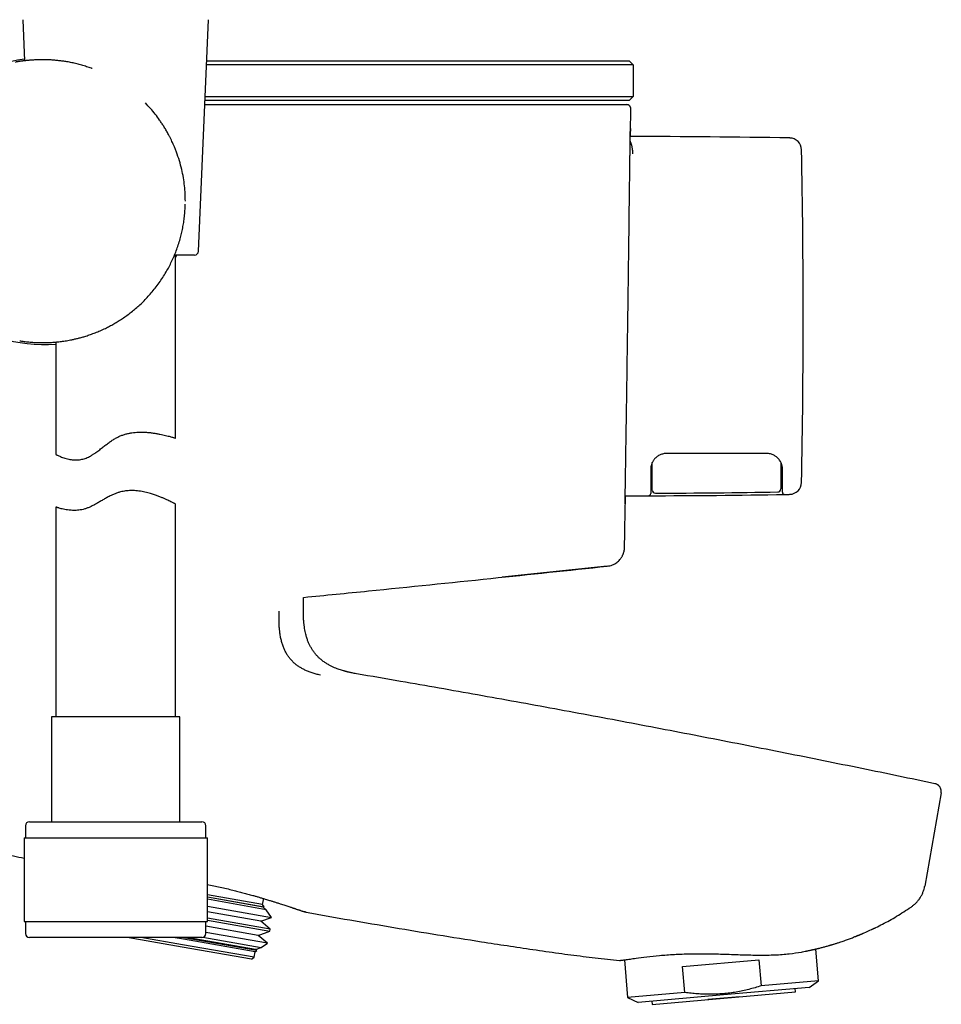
# Model space of a CAD drawing. Header units: millimetres. Extents: x 8 to 1894, y 12 to 2738.
# Tile 110 of 156: x 1433 to 1549, y 1530 to 1654. Entities that reach past the tile are written whole.
import ezdxf

# ---------------------------------------------------------------- set-up
doc = ezdxf.new("R2010")
doc.units = ezdxf.units.MM

msp = doc.modelspace()

# ---------------------------------------------------------------- linework, layer by layer
at = {"color": 7, "linetype": 'Continuous', "lineweight": 30}
for p, q in [((1433.64, 1653.75), (1433.86, 1648.6)), ((1455.64, 1624.75), (1456.89, 1653.75)), ((1489.76, 1648.11), (1456.65, 1648.11)), ((1456.67, 1648.61), (1489.76, 1648.61)), ((1489.76, 1648.61), (1509.56, 1648.61)), ((1510.06, 1648.11), (1489.76, 1648.11)), ((1510.06, 1648.11), (1509.56, 1648.61)), ((1510.06, 1648.11), (1510.06, 1644.11)), ((1489.76, 1643.61), (1456.45, 1643.61)), ((1456.47, 1644.11), (1489.76, 1644.11)), ((1489.76, 1644.11), (1510.06, 1644.11)), ((1509.56, 1643.61), (1489.76, 1643.61)), ((1509.56, 1643.61), (1510.06, 1644.11)), ((1456.43, 1643.11), (1489.37, 1643.11)), ((1508.87, 1643.11), (1509.26, 1643.11)), ((1455.14, 1624.27), (1452.64, 1624.27)), ((1452.76, 1601.33), (1452.76, 1624.27)), ((1437.76, 1613.37), (1437.76, 1599.29)), ((1512.27, 1597.5), (1512.26, 1597.04)), ((1512.26, 1597.14), (1512.46, 1597.14)), ((1528.56, 1597.14), (1528.76, 1597.14)), ((1509.07, 1594.11), (1509.52, 1594.11)), ((1512.26, 1594.58), (1512.26, 1594.41)), ((1528.76, 1594.57), (1528.76, 1594.7)), ((1437.76, 1592.71), (1437.76, 1566.4)), ((1452.76, 1566.4), (1452.76, 1593.07)), ((1506.82, 1585.28), (1493.64, 1583.9)), ((1506.82, 1585.28), (1506.82, 1585.28)), ((1468.77, 1579.83), (1468.8, 1581.37)), ((1437.21, 1566.4), (1437.21, 1553.27)), ((1453.31, 1566.4), (1437.21, 1566.4)), ((1453.31, 1553.27), (1453.31, 1566.4)), ((1548.63, 1556.88), (1546.57, 1545.21)), ((1434.46, 1553.27), (1456.06, 1553.27)), ((1433.96, 1552.77), (1433.96, 1551.27)), ((1456.56, 1551.27), (1456.56, 1552.77)), ((1433.79, 1551.27), (1433.79, 1540.77)), ((1433.79, 1551.27), (1456.74, 1551.27)), ((1456.74, 1540.77), (1456.74, 1551.27)), ((1546.56, 1545.13), (1546.57, 1545.21)), ((1546.56, 1545.13), (1546.56, 1545.14)), ((1546.57, 1545.21), (1546.57, 1545.21)), ((1546.57, 1545.21), (1546.57, 1545.21)), ((1463.66, 1542.89), (1456.74, 1544.11)), ((1456.74, 1543.87), (1463.86, 1542.62)), ((1463.73, 1542.57), (1456.74, 1543.8)), ((1464.11, 1542.25), (1456.74, 1543.55)), ((1463.66, 1542.89), (1463.8, 1543.64)), ((1456.74, 1542.71), (1464.78, 1541.29)), ((1463.86, 1542.62), (1463.66, 1542.89)), ((1463.73, 1542.57), (1463.86, 1542.62)), ((1464.11, 1542.25), (1463.73, 1542.57)), ((1464.78, 1541.29), (1464.11, 1542.25)), ((1433.79, 1540.77), (1456.74, 1540.77)), ((1433.96, 1540.77), (1433.96, 1539.27)), ((1456.56, 1539.27), (1456.56, 1540.77)), ((1463.42, 1540.8), (1456.74, 1541.98)), ((1464.62, 1539.79), (1456.74, 1541.18)), ((1456.74, 1540.94), (1464.58, 1539.56)), ((1463.42, 1540.8), (1464.78, 1541.29)), ((1464.62, 1539.79), (1463.42, 1540.8)), ((1469.03, 1541.96), (1469.08, 1541.94)), ((1469.07, 1541.93), (1469.08, 1541.93)), ((1469.08, 1541.93), (1469.08, 1541.93)), ((1463.11, 1539.02), (1456.56, 1540.18)), ((1463.11, 1539.02), (1464.58, 1539.56)), ((1464.58, 1539.56), (1464.62, 1539.79)), ((1456.06, 1538.77), (1434.46, 1538.77)), ((1453.58, 1537.56), (1446.71, 1538.77)), ((1453.64, 1537.86), (1448.43, 1538.77)), ((1453.76, 1538.55), (1452.46, 1538.77)), ((1453.79, 1538.74), (1453.59, 1538.77)), ((1462.72, 1536.97), (1453.76, 1538.55)), ((1462.95, 1537.12), (1453.79, 1538.74)), ((1462.79, 1537.25), (1454.16, 1538.77)), ((1456.19, 1538.79), (1463.49, 1537.51)), ((1464.27, 1538.05), (1456.56, 1539.41)), ((1464.27, 1538.05), (1463.11, 1539.02)), ((1462.25, 1536.03), (1453.58, 1537.56)), ((1462.6, 1536.28), (1453.64, 1537.86)), ((1462.72, 1536.97), (1462.95, 1537.12)), ((1462.79, 1537.25), (1463.49, 1537.51)), ((1462.95, 1537.12), (1462.79, 1537.25)), ((1463.49, 1537.51), (1464.27, 1538.05)), ((1533.28, 1533.34), (1532.93, 1537.32)), ((1462.25, 1536.03), (1462.6, 1536.28)), ((1462.6, 1536.28), (1462.72, 1536.97)), ((1508.96, 1535.96), (1509.37, 1531.25)), ((1509.51, 1536.03), (1509.72, 1536.06)), ((1516.26, 1535.14), (1525.81, 1535.98)), ((1525.81, 1535.98), (1526.1, 1532.71)), ((1516.54, 1531.88), (1516.26, 1535.14)), ((1533.28, 1533.34), (1526.1, 1532.71)), ((1532.09, 1532.51), (1533.28, 1533.34)), ((1532.09, 1532.51), (1521.38, 1531.58)), ((1530.39, 1531.96), (1530.35, 1532.36)), ((1516.54, 1531.88), (1509.37, 1531.25)), ((1509.37, 1531.25), (1510.68, 1530.64)), ((1521.38, 1531.58), (1510.68, 1530.64)), ((1512.45, 1530.39), (1521.42, 1531.18)), ((1523.41, 1531.35), (1519.43, 1531)), ((1521.42, 1531.18), (1530.39, 1531.96)), ((1512.42, 1530.79), (1512.45, 1530.39))]:
    msp.add_line(p, q, dxfattribs=at)
at = {"color": 7, "linetype": 'Continuous', "lineweight": 30, "flags": 128}
for points in [[(1452.76, 1623.91), (1452.88, 1624.19), (1452.92, 1624.27)], [(1529.07, 1594.27), (1529.15, 1594.28), (1529.22, 1594.28), (1529.3, 1594.28), (1529.37, 1594.28), (1529.45, 1594.28), (1529.53, 1594.28), (1529.6, 1594.28), (1529.68, 1594.29)]]:
    msp.add_lwpolyline(points, dxfattribs=at)
at = {"color": 7, "linetype": 'Continuous', "lineweight": 30}
for centre, radius, start, end in [((1436.26, 1631.01), 17.96, 97.718, 274.7924), ((1509.9, 539.11), 1100, 88.96987, 90.01079), ((1529.65, 1637.43), 1.5, 1.1702, 88.9699), ((510.26, 1616.61), 1021.1, 0, 1.17012), ((1455.14, 1624.77), 0.5, 270, 357.5187), ((510.26, 1616.61), 1021.1, 358.82988, 0), ((1529.65, 1595.79), 1.5, 271.0301, 358.8298), ((1509.9, 2694.11), 1100, 269.98018, 270.10742), ((1511.96, 1594.41), 0.3, 270.1074, 0), ((1509.9, 2694.11), 1100, 270.10742, 270.9984), ((1512.86, 1594.83), 0.4, 180, 270.1543), ((1509.9, 2694.43), 1100, 270.15432, 270.95159), ((1528.16, 1594.98), 0.4, 270.9516, 0), ((1529.06, 1594.57), 0.3, 180, 270.9984), ((1434.46, 1552.77), 0.5, 90, 180), ((1456.06, 1552.77), 0.5, 0, 90), ((1434.46, 1539.27), 0.5, 180, 270), ((1456.06, 1539.27), 0.5, 270, 0)]:
    msp.add_arc(centre, radius, start, end, dxfattribs=at)
for points, knots in [([(1442.31, 1647.63), (1442.29, 1647.64), (1442.06, 1647.73), (1441.62, 1647.87), (1441.01, 1648.06), (1440.39, 1648.23), (1439.77, 1648.37), (1439.18, 1648.48), (1438.64, 1648.56), (1438.14, 1648.62), (1437.65, 1648.67), (1437.17, 1648.71), (1436.72, 1648.73), (1436.29, 1648.74), (1435.9, 1648.74), (1435.55, 1648.73), (1435.24, 1648.72), (1434.96, 1648.7), (1434.71, 1648.68), (1434.5, 1648.67), (1434.33, 1648.65), (1434.18, 1648.64), (1434.03, 1648.62), (1433.88, 1648.6), (1433.72, 1648.59), (1433.57, 1648.57), (1433.41, 1648.55), (1433.26, 1648.53), (1433.12, 1648.51), (1433.01, 1648.49), (1432.91, 1648.47), (1432.84, 1648.46), (1432.79, 1648.45), (1432.76, 1648.45), (1432.73, 1648.44), (1432.74, 1648.44), (1432.74, 1648.44)], [0, 0, 0, 0, 0.0060319, 0.048607, 0.0919338, 0.136042, 0.1808226, 0.2261563, 0.2642598, 0.3025842, 0.3412476, 0.3802967, 0.4196733, 0.4576617, 0.4934653, 0.5270819, 0.5585104, 0.587752, 0.6148113, 0.6396959, 0.6593027, 0.6773622, 0.696041, 0.7166238, 0.7391056, 0.7634811, 0.7897449, 0.8178929, 0.8472865, 0.8755209, 0.9023699, 0.92784, 0.9519373, 0.9746673, 0.9934386, 1, 1, 1, 1]), ([(1450.76, 1641.18), (1450.58, 1641.43), (1450.22, 1641.92), (1449.63, 1642.64), (1449.2, 1643.09), (1448.99, 1643.32)], [0, 0, 0, 0, 0.3285346, 0.661859, 1, 1, 1, 1]), ([(1489.37, 1643.11), (1489.67, 1643.11), (1490.27, 1643.11), (1491.16, 1643.11), (1492.05, 1643.11), (1492.93, 1643.11), (1493.81, 1643.11), (1494.65, 1643.11), (1495.47, 1643.11), (1496.27, 1643.11), (1497.05, 1643.11), (1497.82, 1643.11), (1498.6, 1643.11), (1499.39, 1643.11), (1500.18, 1643.11), (1500.95, 1643.11), (1501.69, 1643.11), (1502.41, 1643.11), (1503.09, 1643.11), (1503.74, 1643.11), (1504.35, 1643.11), (1504.93, 1643.11), (1505.48, 1643.11), (1505.98, 1643.11), (1506.45, 1643.11), (1506.88, 1643.11), (1507.28, 1643.11), (1507.63, 1643.11), (1507.94, 1643.11), (1508.21, 1643.11), (1508.45, 1643.11), (1508.63, 1643.11), (1508.76, 1643.11), (1508.85, 1643.11), (1508.86, 1643.11), (1508.87, 1643.11)], [0, 0, 0, 0, 0.029473, 0.05884, 0.088128, 0.117359, 0.146558, 0.175749, 0.203286, 0.230854, 0.258472, 0.286096, 0.313711, 0.344519, 0.375313, 0.406089, 0.436845, 0.467578, 0.498285, 0.528974, 0.559659, 0.590348, 0.621049, 0.651764, 0.682497, 0.713249, 0.74402, 0.774812, 0.805624, 0.837928, 0.870259, 0.902623, 0.935026, 0.967481, 1, 1, 1, 1]), ([(1509.76, 1642.6), (1509.76, 1642.64), (1509.76, 1642.71), (1509.73, 1642.81), (1509.69, 1642.88), (1509.65, 1642.93), (1509.59, 1642.99), (1509.51, 1643.05), (1509.4, 1643.1), (1509.31, 1643.1), (1509.26, 1643.11)], [0, 0, 0, 0, 0.14825, 0.275608, 0.375482, 0.449661, 0.545209, 0.672412, 0.826883, 1, 1, 1, 1]), ([(1509.73, 1639.1), (1509.74, 1639.38), (1509.74, 1640.09), (1509.75, 1641.26), (1509.76, 1642.15), (1509.76, 1642.6)], [0, 0, 0, 0, 0.238485, 0.612456, 1, 1, 1, 1]), ([(1452.87, 1637.17), (1452.82, 1637.31), (1452.71, 1637.59), (1452.54, 1637.99), (1452.39, 1638.34), (1452.26, 1638.62), (1452.15, 1638.83), (1452.08, 1638.99), (1452, 1639.14), (1451.91, 1639.3), (1451.76, 1639.58), (1451.55, 1639.95), (1451.29, 1640.39), (1451.02, 1640.79), (1450.84, 1641.05), (1450.76, 1641.18)], [0, 0, 0, 0, 0.104505, 0.199295, 0.284373, 0.359741, 0.402145, 0.440714, 0.475448, 0.511843, 0.565845, 0.682457, 0.793668, 0.899506, 1, 1, 1, 1]), ([(1509.06, 1593.1), (1509.06, 1593.1), (1509.06, 1593.11), (1509.06, 1593.18), (1509.06, 1593.3), (1509.06, 1593.46), (1509.06, 1593.67), (1509.07, 1593.91), (1509.07, 1594.2), (1509.08, 1594.53), (1509.08, 1594.9), (1509.09, 1595.31), (1509.09, 1595.77), (1509.1, 1596.26), (1509.11, 1596.8), (1509.12, 1597.37), (1509.13, 1597.98), (1509.14, 1598.61), (1509.15, 1599.28), (1509.16, 1599.99), (1509.17, 1600.73), (1509.18, 1601.51), (1509.2, 1602.32), (1509.21, 1603.16), (1509.22, 1604.01), (1509.24, 1604.89), (1509.25, 1605.78), (1509.26, 1606.69), (1509.28, 1607.62), (1509.29, 1608.58), (1509.31, 1609.56), (1509.32, 1610.55), (1509.33, 1611.56), (1509.35, 1612.57), (1509.36, 1613.58), (1509.38, 1614.59), (1509.39, 1615.6), (1509.41, 1616.62), (1509.42, 1617.64), (1509.43, 1618.67), (1509.45, 1619.7), (1509.46, 1620.72), (1509.48, 1621.73), (1509.49, 1622.72), (1509.5, 1623.7), (1509.51, 1624.66), (1509.53, 1625.6), (1509.54, 1626.54), (1509.55, 1627.46), (1509.56, 1628.37), (1509.57, 1629.25), (1509.58, 1630.11), (1509.59, 1630.93), (1509.6, 1631.72), (1509.61, 1632.49), (1509.62, 1633.22), (1509.63, 1633.93), (1509.64, 1634.61), (1509.65, 1635.25), (1509.66, 1635.86), (1509.66, 1636.44), (1509.67, 1636.97), (1509.68, 1637.46), (1509.68, 1637.9), (1509.69, 1638.32), (1509.69, 1638.69), (1509.7, 1639.02), (1509.7, 1639.31), (1509.7, 1639.56), (1509.71, 1639.76), (1509.71, 1639.91), (1509.71, 1640.02), (1509.71, 1640.09), (1509.72, 1640.11), (1509.72, 1640.09), (1509.72, 1640.02), (1509.72, 1639.92), (1509.72, 1639.82), (1509.72, 1639.78)], [0, 0, 0, 0, 0.013338, 0.026666, 0.040011, 0.053399, 0.066757, 0.079789, 0.092813, 0.105854, 0.118936, 0.132245, 0.145514, 0.158769, 0.172034, 0.185386, 0.198508, 0.21159, 0.224656, 0.237733, 0.251087, 0.264403, 0.277707, 0.291025, 0.304355, 0.31741, 0.330454, 0.343512, 0.356607, 0.369919, 0.383213, 0.396518, 0.409857, 0.423216, 0.436278, 0.449307, 0.46233, 0.475369, 0.488627, 0.501889, 0.515181, 0.528528, 0.541921, 0.555009, 0.568045, 0.581054, 0.59406, 0.607297, 0.620543, 0.633824, 0.647167, 0.660568, 0.67367, 0.686715, 0.699727, 0.712732, 0.72598, 0.739228, 0.7525, 0.765824, 0.779211, 0.792314, 0.80537, 0.818404, 0.831439, 0.844727, 0.858039, 0.871402, 0.884842, 0.898342, 0.911522, 0.924629, 0.937689, 0.950727, 0.963978, 0.977235, 0.990524, 1, 1, 1, 1]), ([(1510.02, 1636.96), (1510.02, 1637.02), (1510.02, 1637.15), (1510, 1637.34), (1509.98, 1637.53), (1509.95, 1637.71), (1509.92, 1637.88), (1509.89, 1638), (1509.87, 1638.08), (1509.86, 1638.12), (1509.84, 1638.16), (1509.83, 1638.2), (1509.82, 1638.24), (1509.79, 1638.32), (1509.75, 1638.44), (1509.71, 1638.54), (1509.69, 1638.58), (1509.69, 1638.59)], [0, 0, 0, 0, 0.080711, 0.168394, 0.2631, 0.36487, 0.460296, 0.56123, 0.588578, 0.616304, 0.644408, 0.672891, 0.701752, 0.730991, 0.863642, 0.984588, 1, 1, 1, 1]), ([(1453.99, 1631.03), (1453.98, 1631.34), (1453.97, 1631.98), (1453.89, 1632.95), (1453.75, 1633.97), (1453.53, 1635.01), (1453.25, 1636.09), (1453, 1636.8), (1452.87, 1637.17)], [0, 0, 0, 0, 0.1472222, 0.3018961, 0.4642931, 0.6346465, 0.8131575, 1, 1, 1, 1]), ([(1433.26, 1613.52), (1433.33, 1613.51), (1433.49, 1613.48), (1433.77, 1613.44), (1434.08, 1613.41), (1434.4, 1613.37), (1434.72, 1613.35), (1435.1, 1613.32), (1435.54, 1613.3), (1436.07, 1613.29), (1436.62, 1613.3), (1437.22, 1613.32), (1437.83, 1613.37), (1438.46, 1613.44), (1439.1, 1613.53), (1439.67, 1613.64), (1440.17, 1613.75), (1440.6, 1613.85), (1441.06, 1613.97), (1441.56, 1614.12), (1442.11, 1614.31), (1442.71, 1614.53), (1443.34, 1614.79), (1443.94, 1615.06), (1444.5, 1615.35), (1445.04, 1615.65), (1445.58, 1615.97), (1446.13, 1616.32), (1446.68, 1616.71), (1447.23, 1617.12), (1447.77, 1617.57), (1448.31, 1618.04), (1448.84, 1618.55), (1449.35, 1619.1), (1449.86, 1619.68), (1450.35, 1620.29), (1450.82, 1620.94), (1451.27, 1621.62), (1451.67, 1622.29), (1452.03, 1622.96), (1452.35, 1623.61), (1452.65, 1624.29), (1452.92, 1624.99), (1453.17, 1625.72), (1453.38, 1626.44), (1453.55, 1627.15), (1453.69, 1627.83), (1453.81, 1628.54), (1453.89, 1629.27), (1453.95, 1629.97), (1453.96, 1630.43), (1453.97, 1630.63)], [0, 0, 0, 0, 0.010763, 0.027352, 0.043005, 0.05772, 0.07187, 0.086236, 0.106682, 0.127539, 0.148838, 0.170616, 0.192922, 0.21427, 0.23617, 0.258388, 0.271784, 0.285873, 0.300694, 0.316287, 0.335012, 0.354771, 0.375488, 0.397079, 0.415022, 0.433583, 0.452764, 0.472559, 0.492956, 0.513938, 0.535478, 0.557557, 0.580266, 0.603622, 0.627608, 0.652197, 0.677356, 0.703038, 0.729289, 0.751704, 0.774593, 0.797936, 0.821713, 0.845906, 0.870496, 0.891895, 0.913627, 0.935739, 0.958283, 0.981212, 1, 1, 1, 1]), ([(1437.76, 1599.29), (1437.77, 1599.29), (1437.78, 1599.28), (1437.85, 1599.24), (1437.97, 1599.18), (1438.14, 1599.1), (1438.35, 1599.01), (1438.61, 1598.91), (1438.9, 1598.81), (1439.21, 1598.72), (1439.52, 1598.66), (1439.82, 1598.61), (1440.14, 1598.59), (1440.45, 1598.59), (1440.75, 1598.62), (1441.02, 1598.67), (1441.3, 1598.74), (1441.57, 1598.83), (1441.84, 1598.95), (1442.11, 1599.09), (1442.39, 1599.26), (1442.74, 1599.49), (1443.14, 1599.79), (1443.59, 1600.14), (1444.01, 1600.47), (1444.42, 1600.77), (1444.83, 1601.06), (1445.23, 1601.31), (1445.64, 1601.52), (1446.04, 1601.69), (1446.45, 1601.82), (1446.87, 1601.93), (1447.28, 1602), (1447.69, 1602.05), (1448.1, 1602.08), (1448.54, 1602.09), (1449.01, 1602.07), (1449.49, 1602.03), (1449.96, 1601.97), (1450.4, 1601.9), (1450.8, 1601.82), (1451.18, 1601.74), (1451.52, 1601.66), (1451.82, 1601.59), (1452.08, 1601.52), (1452.28, 1601.46), (1452.45, 1601.42), (1452.57, 1601.38), (1452.66, 1601.35), (1452.72, 1601.34), (1452.75, 1601.33), (1452.77, 1601.32), (1452.76, 1601.33), (1452.76, 1601.33)], [0, 0, 0, 0, 0.024248, 0.04889, 0.073728, 0.098958, 0.123277, 0.147749, 0.172449, 0.197461, 0.215615, 0.233849, 0.252185, 0.270649, 0.284369, 0.29817, 0.312073, 0.326089, 0.338933, 0.351856, 0.366596, 0.381402, 0.405711, 0.430133, 0.451247, 0.472403, 0.492597, 0.512893, 0.530423, 0.548092, 0.565914, 0.583884, 0.601384, 0.619006, 0.636745, 0.654585, 0.677825, 0.701242, 0.724989, 0.748889, 0.772543, 0.796335, 0.820412, 0.844635, 0.867361, 0.890214, 0.909956, 0.929784, 0.949497, 0.965618, 0.982094, 0.998622, 1, 1, 1, 1]), ([(1514.26, 1599.41), (1514.19, 1599.41), (1514.06, 1599.4), (1513.85, 1599.37), (1513.64, 1599.31), (1513.44, 1599.24), (1513.25, 1599.14), (1513.07, 1599.02), (1512.9, 1598.88), (1512.8, 1598.77), (1512.75, 1598.72)], [0, 0, 0, 0, 0.1215945, 0.2441437, 0.3676569, 0.4921434, 0.6176122, 0.7440723, 0.871532, 1, 1, 1, 1]), ([(1526.76, 1599.41), (1525.6, 1599.41), (1523.27, 1599.41), (1519.1, 1599.41), (1516.1, 1599.41), (1514.26, 1599.41)], [0, 0, 0, 0, 0.2799987, 0.560001, 1, 1, 1, 1]), ([(1528.18, 1598.82), (1528.13, 1598.87), (1528.02, 1598.97), (1527.85, 1599.09), (1527.67, 1599.19), (1527.47, 1599.28), (1527.25, 1599.35), (1527, 1599.4), (1526.84, 1599.4), (1526.76, 1599.41)], [0, 0, 0, 0, 0.138355, 0.272891, 0.403611, 0.530521, 0.693762, 0.850251, 1, 1, 1, 1]), ([(1528.76, 1597.41), (1528.76, 1597.47), (1528.76, 1597.59), (1528.74, 1597.74), (1528.71, 1597.86), (1528.69, 1597.93), (1528.67, 1598.01), (1528.65, 1598.08), (1528.61, 1598.18), (1528.55, 1598.31), (1528.46, 1598.47), (1528.34, 1598.65), (1528.24, 1598.76), (1528.18, 1598.82)], [0, 0, 0, 0, 0.124115, 0.24842, 0.298295, 0.348279, 0.398396, 0.448668, 0.499116, 0.597406, 0.713601, 0.847782, 1, 1, 1, 1]), ([(1512.75, 1598.72), (1512.72, 1598.68), (1512.66, 1598.61), (1512.58, 1598.49), (1512.52, 1598.38), (1512.46, 1598.28), (1512.42, 1598.19), (1512.37, 1598.05), (1512.31, 1597.87), (1512.27, 1597.63), (1512.27, 1597.48), (1512.26, 1597.41)], [0, 0, 0, 0, 0.10201, 0.196504, 0.283499, 0.363015, 0.435078, 0.499725, 0.668771, 0.835266, 1, 1, 1, 1]), ([(1512.46, 1594.85), (1512.46, 1594.86), (1512.46, 1594.87), (1512.46, 1594.9), (1512.46, 1594.93), (1512.46, 1594.95), (1512.46, 1594.96), (1512.46, 1594.96), (1512.46, 1594.97), (1512.46, 1594.97), (1512.46, 1594.98), (1512.46, 1594.99), (1512.46, 1595), (1512.46, 1595.02), (1512.46, 1595.03), (1512.46, 1595.05), (1512.46, 1595.07), (1512.46, 1595.1), (1512.46, 1595.13), (1512.46, 1595.17), (1512.46, 1595.22), (1512.46, 1595.28), (1512.46, 1595.35), (1512.46, 1595.44), (1512.46, 1595.55), (1512.46, 1595.7), (1512.46, 1595.88), (1512.46, 1596.1), (1512.46, 1596.32), (1512.46, 1596.55), (1512.46, 1596.77), (1512.46, 1597.01), (1512.46, 1597.21), (1512.46, 1597.4), (1512.46, 1597.53), (1512.46, 1597.68), (1512.46, 1597.83), (1512.46, 1597.98), (1512.46, 1598.13), (1512.46, 1598.23), (1512.46, 1598.27), (1512.46, 1598.27)], [0, 0, 0, 0, 0.084555, 0.164169, 0.230171, 0.237344, 0.244469, 0.251547, 0.258577, 0.265561, 0.272497, 0.279386, 0.305112, 0.325528, 0.343018, 0.358477, 0.381415, 0.402564, 0.421947, 0.446641, 0.469933, 0.49193, 0.515785, 0.538901, 0.561519, 0.593445, 0.627023, 0.66288, 0.701531, 0.735262, 0.773572, 0.803154, 0.845328, 0.865767, 0.887015, 0.909073, 0.931944, 0.95563, 0.980133, 0.998216, 1, 1, 1, 1]), ([(1528.56, 1598.28), (1528.56, 1598.25), (1528.56, 1598.07), (1528.56, 1597.86), (1528.56, 1597.67), (1528.56, 1597.61), (1528.56, 1597.55), (1528.56, 1597.5), (1528.56, 1597.44), (1528.56, 1597.36), (1528.56, 1597.25), (1528.56, 1597.12), (1528.56, 1597.01), (1528.56, 1596.9), (1528.56, 1596.79), (1528.56, 1596.67), (1528.56, 1596.56), (1528.56, 1596.4), (1528.56, 1596.21), (1528.56, 1596.02), (1528.56, 1595.86), (1528.56, 1595.75), (1528.56, 1595.65), (1528.56, 1595.57), (1528.56, 1595.5), (1528.56, 1595.44), (1528.56, 1595.36), (1528.56, 1595.29), (1528.56, 1595.23), (1528.56, 1595.18), (1528.56, 1595.14), (1528.56, 1595.12), (1528.56, 1595.08), (1528.56, 1595.04), (1528.56, 1595), (1528.56, 1594.99), (1528.56, 1594.98)], [0, 0, 0, 0, 0.012418, 0.084595, 0.093479, 0.102232, 0.110855, 0.119347, 0.127708, 0.135939, 0.159186, 0.179018, 0.195436, 0.20844, 0.228429, 0.247265, 0.264961, 0.281533, 0.320825, 0.357279, 0.380262, 0.402388, 0.423855, 0.440975, 0.458395, 0.476234, 0.494601, 0.528717, 0.566224, 0.600399, 0.63983, 0.66606, 0.712984, 0.801677, 0.897326, 1, 1, 1, 1]), ([(1512.26, 1597.41), (1512.26, 1597.28), (1512.26, 1597.02), (1512.26, 1596.66), (1512.26, 1596.32), (1512.26, 1596), (1512.26, 1595.71), (1512.26, 1595.45), (1512.26, 1595.22), (1512.26, 1595.02), (1512.26, 1594.86), (1512.26, 1594.74), (1512.26, 1594.64), (1512.26, 1594.6), (1512.26, 1594.58)], [0, 0, 0, 0, 0.080788, 0.161397, 0.241762, 0.321856, 0.401721, 0.481493, 0.561141, 0.648378, 0.735771, 0.823575, 0.911747, 1, 1, 1, 1]), ([(1528.76, 1594.7), (1528.76, 1594.71), (1528.76, 1594.72), (1528.76, 1594.75), (1528.76, 1594.78), (1528.76, 1594.82), (1528.76, 1594.87), (1528.76, 1594.94), (1528.76, 1595.03), (1528.76, 1595.15), (1528.76, 1595.29), (1528.76, 1595.47), (1528.76, 1595.7), (1528.76, 1595.99), (1528.76, 1596.3), (1528.76, 1596.65), (1528.76, 1597.01), (1528.76, 1597.28), (1528.76, 1597.41)], [0, 0, 0, 0, 0.045814, 0.08765, 0.125527, 0.168798, 0.210516, 0.250752, 0.314893, 0.377714, 0.439538, 0.500703, 0.584984, 0.66783, 0.750276, 0.832486, 0.915265, 1, 1, 1, 1]), ([(1452.76, 1593.07), (1452.76, 1593.07), (1452.77, 1593.07), (1452.73, 1593.08), (1452.66, 1593.12), (1452.54, 1593.18), (1452.38, 1593.27), (1452.18, 1593.36), (1451.94, 1593.48), (1451.67, 1593.61), (1451.35, 1593.75), (1450.99, 1593.91), (1450.58, 1594.07), (1450.13, 1594.23), (1449.7, 1594.37), (1449.29, 1594.48), (1448.93, 1594.57), (1448.56, 1594.65), (1448.18, 1594.7), (1447.81, 1594.74), (1447.46, 1594.76), (1447.14, 1594.76), (1446.82, 1594.75), (1446.52, 1594.71), (1446.19, 1594.66), (1445.85, 1594.59), (1445.47, 1594.48), (1445.07, 1594.33), (1444.65, 1594.14), (1444.21, 1593.91), (1443.77, 1593.65), (1443.34, 1593.39), (1442.92, 1593.15), (1442.51, 1592.93), (1442.12, 1592.73), (1441.74, 1592.57), (1441.38, 1592.45), (1441.01, 1592.36), (1440.66, 1592.3), (1440.33, 1592.27), (1440.01, 1592.27), (1439.7, 1592.28), (1439.38, 1592.31), (1439.05, 1592.35), (1438.72, 1592.42), (1438.43, 1592.49), (1438.22, 1592.55), (1438.08, 1592.6), (1437.98, 1592.63), (1437.9, 1592.66), (1437.85, 1592.68), (1437.81, 1592.69), (1437.77, 1592.71), (1437.77, 1592.71), (1437.76, 1592.71)], [0, 0, 0, 0, 0.006646, 0.029901, 0.053323, 0.076935, 0.10093, 0.124218, 0.147651, 0.171365, 0.195215, 0.220714, 0.246527, 0.272499, 0.2988, 0.316789, 0.334842, 0.352139, 0.36951, 0.386461, 0.40073, 0.415059, 0.42818, 0.441358, 0.453558, 0.469143, 0.48484, 0.502804, 0.520909, 0.542656, 0.563922, 0.585249, 0.605462, 0.625743, 0.645524, 0.663388, 0.681394, 0.699575, 0.717916, 0.735727, 0.753648, 0.771668, 0.789771, 0.815258, 0.841114, 0.867151, 0.893558, 0.909885, 0.926259, 0.939547, 0.952835, 0.966232, 0.979629, 1, 1, 1, 1]), ([(1508.98, 1587.64), (1508.99, 1588.11), (1509.01, 1589.15), (1509.04, 1590.74), (1509.07, 1592.4), (1509.1, 1593.52), (1509.11, 1594.08), (1509.11, 1594.11)], [0, 0, 0, 0, 0.218691, 0.481938, 0.738628, 0.988759, 1, 1, 1, 1]), ([(1509.07, 1593.29), (1509.07, 1593.26), (1509.06, 1593.18), (1509.06, 1593.11), (1509.06, 1593.1), (1509.06, 1593.1)], [0, 0, 0, 0, 0.319173, 0.659668, 1, 1, 1, 1]), ([(1506.82, 1585.28), (1506.93, 1585.3), (1507.16, 1585.33), (1507.47, 1585.44), (1507.76, 1585.58), (1508.01, 1585.74), (1508.22, 1585.92), (1508.39, 1586.1), (1508.53, 1586.27), (1508.63, 1586.43), (1508.71, 1586.58), (1508.77, 1586.7), (1508.82, 1586.82), (1508.87, 1586.97), (1508.93, 1587.16), (1508.97, 1587.39), (1508.98, 1587.56), (1508.98, 1587.64)], [0, 0, 0, 0, 0.098426, 0.19382, 0.284683, 0.369759, 0.448082, 0.51898, 0.582044, 0.637087, 0.684078, 0.723091, 0.756758, 0.795464, 0.856225, 0.926623, 1, 1, 1, 1]), ([(1508.98, 1587.64), (1508.98, 1587.64), (1508.98, 1587.64), (1508.98, 1587.64), (1508.98, 1587.64)], [0, 0, 0, 0, 0.97485, 1, 1, 1, 1]), ([(1468.8, 1581.38), (1471.51, 1581.64), (1479.32, 1582.42), (1492, 1583.72), (1501.96, 1584.77), (1506.82, 1585.29)], [0, 0, 0, 0, 0.213524, 0.616433, 1, 1, 1, 1]), ([(1470.89, 1571.64), (1470.71, 1571.68), (1470.36, 1571.76), (1469.86, 1571.92), (1469.4, 1572.08), (1468.97, 1572.27), (1468.58, 1572.47), (1468.21, 1572.69), (1467.86, 1572.94), (1467.54, 1573.22), (1467.23, 1573.53), (1466.95, 1573.87), (1466.71, 1574.23), (1466.49, 1574.63), (1466.3, 1575.05), (1466.14, 1575.5), (1466, 1575.98), (1465.89, 1576.5), (1465.81, 1577.02), (1465.76, 1577.53), (1465.73, 1578.02), (1465.72, 1578.54), (1465.72, 1579.1), (1465.73, 1579.47), (1465.74, 1579.67)], [0, 0, 0, 0, 0.057873, 0.112024, 0.162858, 0.210754, 0.25608, 0.299194, 0.340451, 0.384106, 0.426417, 0.467861, 0.508924, 0.550093, 0.591855, 0.634692, 0.679082, 0.725497, 0.774408, 0.814901, 0.85746, 0.902328, 0.949753, 1, 1, 1, 1]), ([(1475.42, 1571.8), (1475.32, 1571.82), (1475.14, 1571.85), (1474.88, 1571.9), (1474.67, 1571.95), (1474.5, 1571.99), (1474.36, 1572.02), (1474.26, 1572.05), (1474.17, 1572.07), (1474.1, 1572.09), (1474.02, 1572.11), (1473.94, 1572.13), (1473.86, 1572.16), (1473.72, 1572.2), (1473.52, 1572.26), (1473.26, 1572.34), (1472.98, 1572.45), (1472.67, 1572.57), (1472.33, 1572.72), (1471.98, 1572.9), (1471.62, 1573.12), (1471.25, 1573.36), (1470.92, 1573.63), (1470.62, 1573.9), (1470.35, 1574.18), (1470.1, 1574.5), (1469.87, 1574.83), (1469.67, 1575.17), (1469.49, 1575.52), (1469.33, 1575.9), (1469.19, 1576.31), (1469.07, 1576.72), (1468.98, 1577.12), (1468.91, 1577.5), (1468.86, 1577.9), (1468.81, 1578.34), (1468.78, 1578.8), (1468.77, 1579.3), (1468.77, 1579.65), (1468.77, 1579.83)], [0, 0, 0, 0, 0.0257882, 0.0477636, 0.0661909, 0.081284, 0.093212, 0.1021046, 0.1095705, 0.1155576, 0.1221036, 0.1291949, 0.1368172, 0.1449555, 0.1660879, 0.1898242, 0.2145199, 0.243016, 0.2749476, 0.3099771, 0.3451896, 0.3827238, 0.4225656, 0.4540478, 0.4870454, 0.5217725, 0.558531, 0.5896691, 0.6226165, 0.6576755, 0.6952005, 0.7356017, 0.7664819, 0.7992627, 0.8341577, 0.8714027, 0.9112592, 0.9540172, 1, 1, 1, 1]), ([(1547.85, 1558.03), (1544.81, 1558.67), (1538.56, 1559.97), (1529.11, 1561.87), (1519.49, 1563.76), (1509.87, 1565.61), (1500.24, 1567.41), (1490.59, 1569.16), (1482.32, 1570.62), (1477.26, 1571.49), (1475.42, 1571.8)], [0, 0, 0, 0, 0.126585, 0.259477, 0.392373, 0.525271, 0.658169, 0.791066, 0.923959, 1, 1, 1, 1]), ([(1548.63, 1556.88), (1548.64, 1556.93), (1548.65, 1557.02), (1548.65, 1557.15), (1548.63, 1557.27), (1548.59, 1557.38), (1548.55, 1557.49), (1548.5, 1557.58), (1548.45, 1557.66), (1548.39, 1557.73), (1548.32, 1557.8), (1548.25, 1557.86), (1548.17, 1557.91), (1548.08, 1557.96), (1547.97, 1558), (1547.89, 1558.02), (1547.85, 1558.03)], [0, 0, 0, 0, 0.090984, 0.176758, 0.255697, 0.326522, 0.406772, 0.471468, 0.533467, 0.595269, 0.656598, 0.719757, 0.777149, 0.843758, 0.918511, 1, 1, 1, 1]), ([(1419.26, 1552.23), (1419.62, 1552.11), (1420.35, 1551.88), (1421.46, 1551.57), (1422.56, 1551.28), (1423.67, 1550.99), (1424.79, 1550.72), (1426.4, 1550.33), (1428.53, 1549.84), (1431.16, 1549.26), (1432.92, 1548.89), (1433.79, 1548.7)], [0, 0, 0, 0, 0.076617, 0.153238, 0.229858, 0.306479, 0.383101, 0.459722, 0.640328, 0.820936, 1, 1, 1, 1]), ([(1456.74, 1545.4), (1457.01, 1545.35), (1457.55, 1545.24), (1458.35, 1545.07), (1459.15, 1544.89), (1459.89, 1544.71), (1460.57, 1544.54), (1461.2, 1544.38), (1461.82, 1544.21), (1462.36, 1544.06), (1462.83, 1543.93), (1463.22, 1543.81), (1463.6, 1543.7), (1463.96, 1543.59), (1464.26, 1543.5), (1464.51, 1543.42), (1464.72, 1543.36), (1464.9, 1543.3), (1465.08, 1543.24), (1465.26, 1543.19), (1465.46, 1543.12), (1465.67, 1543.06), (1465.9, 1542.98), (1466.17, 1542.89), (1466.44, 1542.8), (1466.7, 1542.72), (1466.94, 1542.64), (1467.14, 1542.58), (1467.3, 1542.52), (1467.43, 1542.48), (1467.55, 1542.44), (1467.67, 1542.4), (1467.8, 1542.35), (1467.93, 1542.31), (1468.08, 1542.26), (1468.22, 1542.21), (1468.36, 1542.17), (1468.49, 1542.12), (1468.62, 1542.08), (1468.69, 1542.06), (1468.72, 1542.05)], [0, 0, 0, 0, 0.046483, 0.093823, 0.141187, 0.188564, 0.228375, 0.268167, 0.308839, 0.350887, 0.378037, 0.405754, 0.434029, 0.461043, 0.4856, 0.503377, 0.519595, 0.534249, 0.54796, 0.563009, 0.579602, 0.597736, 0.617407, 0.644313, 0.672286, 0.699107, 0.724753, 0.749234, 0.765917, 0.782017, 0.797535, 0.81273, 0.82984, 0.849395, 0.871394, 0.895796, 0.919695, 0.945525, 0.973297, 1, 1, 1, 1]), ([(1544.87, 1542.58), (1544.97, 1542.66), (1545.19, 1542.81), (1545.48, 1543.08), (1545.75, 1543.38), (1545.99, 1543.71), (1546.2, 1544.07), (1546.36, 1544.44), (1546.49, 1544.79), (1546.54, 1545.03), (1546.56, 1545.13)], [0, 0, 0, 0, 0.12584, 0.253608, 0.382695, 0.512451, 0.642206, 0.771293, 0.899061, 1, 1, 1, 1]), ([(1469.12, 1541.92), (1469.11, 1541.93), (1469.08, 1541.94), (1468.85, 1542.01), (1468.76, 1542.04)], [0, 0, 0, 0, 0.578016, 1, 1, 1, 1]), ([(1468.77, 1542.04), (1468.86, 1542.01), (1469.07, 1541.94), (1469.1, 1541.93), (1469.12, 1541.92)], [0, 0, 0, 0, 0.423014, 1, 1, 1, 1]), ([(1537.83, 1538.89), (1538.02, 1538.96), (1538.48, 1539.14), (1539.17, 1539.43), (1539.69, 1539.66), (1539.99, 1539.8), (1540.08, 1539.84), (1540.17, 1539.89), (1540.26, 1539.93), (1540.36, 1539.97), (1540.7, 1540.14), (1541.31, 1540.44), (1542.17, 1540.91), (1543.06, 1541.42), (1543.96, 1541.98), (1544.56, 1542.38), (1544.87, 1542.58)], [0, 0, 0, 0, 0.076046, 0.184795, 0.281429, 0.294149, 0.306886, 0.319638, 0.332405, 0.345189, 0.357988, 0.476962, 0.600534, 0.728829, 0.861955, 1, 1, 1, 1]), ([(1469.13, 1541.92), (1470.95, 1541.6), (1474.6, 1540.96), (1480.08, 1540.02), (1485.57, 1539.11), (1490.3, 1538.35), (1494.28, 1537.74), (1497.51, 1537.26), (1500.17, 1536.88), (1502.26, 1536.59), (1503.79, 1536.4), (1505.31, 1536.21), (1506.84, 1536.04), (1507.86, 1535.95), (1508.37, 1535.9)], [0, 0, 0, 0, 0.14, 0.28, 0.419999, 0.559999, 0.642132, 0.724265, 0.8064, 0.84512, 0.883838, 0.922557, 0.961279, 1, 1, 1, 1]), ([(1531.75, 1537.06), (1531.77, 1537.07), (1531.82, 1537.08), (1531.91, 1537.1), (1532.02, 1537.12), (1532.17, 1537.15), (1532.32, 1537.19), (1532.46, 1537.22), (1532.57, 1537.24), (1532.67, 1537.26), (1532.75, 1537.28), (1532.82, 1537.3), (1532.91, 1537.32), (1533.02, 1537.34), (1533.14, 1537.37), (1533.25, 1537.4), (1533.38, 1537.43), (1533.54, 1537.47), (1533.73, 1537.52), (1533.94, 1537.58), (1534.15, 1537.63), (1534.36, 1537.69), (1534.53, 1537.74), (1534.66, 1537.78), (1534.75, 1537.8), (1534.84, 1537.83), (1534.94, 1537.86), (1535.07, 1537.89), (1535.28, 1537.96), (1535.57, 1538.05), (1535.91, 1538.16), (1536.22, 1538.26), (1536.5, 1538.36), (1536.77, 1538.46), (1537.03, 1538.56), (1537.29, 1538.65), (1537.53, 1538.74), (1537.74, 1538.83), (1537.93, 1538.91), (1538.07, 1538.96), (1538.17, 1539), (1538.24, 1539.03), (1538.31, 1539.06), (1538.39, 1539.1), (1538.47, 1539.13), (1538.54, 1539.16), (1538.6, 1539.19), (1538.64, 1539.2), (1538.67, 1539.22), (1538.7, 1539.23), (1538.73, 1539.24), (1538.76, 1539.26), (1538.8, 1539.27), (1538.83, 1539.29), (1538.86, 1539.3), (1538.89, 1539.31), (1538.9, 1539.32), (1538.91, 1539.32), (1538.91, 1539.32), (1538.91, 1539.32)], [0, 0, 0, 0, 0.007581, 0.017453, 0.032661, 0.049401, 0.070387, 0.085071, 0.098892, 0.109891, 0.118073, 0.125543, 0.135262, 0.147642, 0.162117, 0.175356, 0.186812, 0.20469, 0.226595, 0.25006, 0.270678, 0.292744, 0.314822, 0.325331, 0.33312, 0.341565, 0.351863, 0.364041, 0.378118, 0.413735, 0.449779, 0.477488, 0.505276, 0.532676, 0.559875, 0.587075, 0.61438, 0.640258, 0.664298, 0.686766, 0.699392, 0.711378, 0.724755, 0.74216, 0.763602, 0.780379, 0.794171, 0.805109, 0.815349, 0.825715, 0.836216, 0.847152, 0.868943, 0.892151, 0.915207, 0.939291, 0.96254, 0.986203, 1, 1, 1, 1]), ([(1509.65, 1536.06), (1509.9, 1536.1), (1510.47, 1536.18), (1511.74, 1536.35), (1513.34, 1536.52), (1515.19, 1536.66), (1517.22, 1536.73), (1519.36, 1536.74), (1521.56, 1536.68), (1523.75, 1536.6), (1525.86, 1536.55), (1527.85, 1536.57), (1529.63, 1536.71), (1530.95, 1536.9), (1531.55, 1537.03), (1531.75, 1537.07)], [0, 0, 0, 0, 0.0633164, 0.1444536, 0.2254566, 0.3067246, 0.3876743, 0.468597, 0.5497772, 0.6311706, 0.7128808, 0.7948177, 0.8768142, 0.9585721, 1, 1, 1, 1]), ([(1508.37, 1535.9), (1508.37, 1535.9), (1508.37, 1535.9), (1508.39, 1535.9), (1508.39, 1535.9)], [0, 0, 0, 0, 0.929482, 1, 1, 1, 1]), ([(1508.37, 1535.9), (1508.41, 1535.9), (1508.44, 1535.89), (1508.48, 1535.9), (1508.48, 1535.9)], [0, 0, 0, 0, 0.912015, 1, 1, 1, 1]), ([(1508.44, 1535.9), (1508.47, 1535.9), (1508.54, 1535.91), (1508.65, 1535.92), (1508.79, 1535.94), (1508.98, 1535.96), (1509.22, 1535.99), (1509.42, 1536.02), (1509.51, 1536.03)], [0, 0, 0, 0, 0.154372, 0.319535, 0.489142, 0.659084, 0.828738, 1, 1, 1, 1]), ([(1526.1, 1532.71), (1525.84, 1532.63), (1525.33, 1532.47), (1524.55, 1532.26), (1523.77, 1532.08), (1522.97, 1531.92), (1522.16, 1531.8), (1521.34, 1531.71), (1520.51, 1531.66), (1519.7, 1531.64), (1518.9, 1531.66), (1518.11, 1531.7), (1517.33, 1531.78), (1516.81, 1531.84), (1516.54, 1531.88)], [0, 0, 0, 0, 0.083135, 0.166268, 0.250029, 0.333788, 0.418507, 0.503224, 0.588807, 0.67455, 0.755648, 0.837016, 0.918387, 1, 1, 1, 1])]:
    msp.add_open_spline(points, degree=3, knots=knots, dxfattribs=at)

doc.saveas('drawing.dxf')
